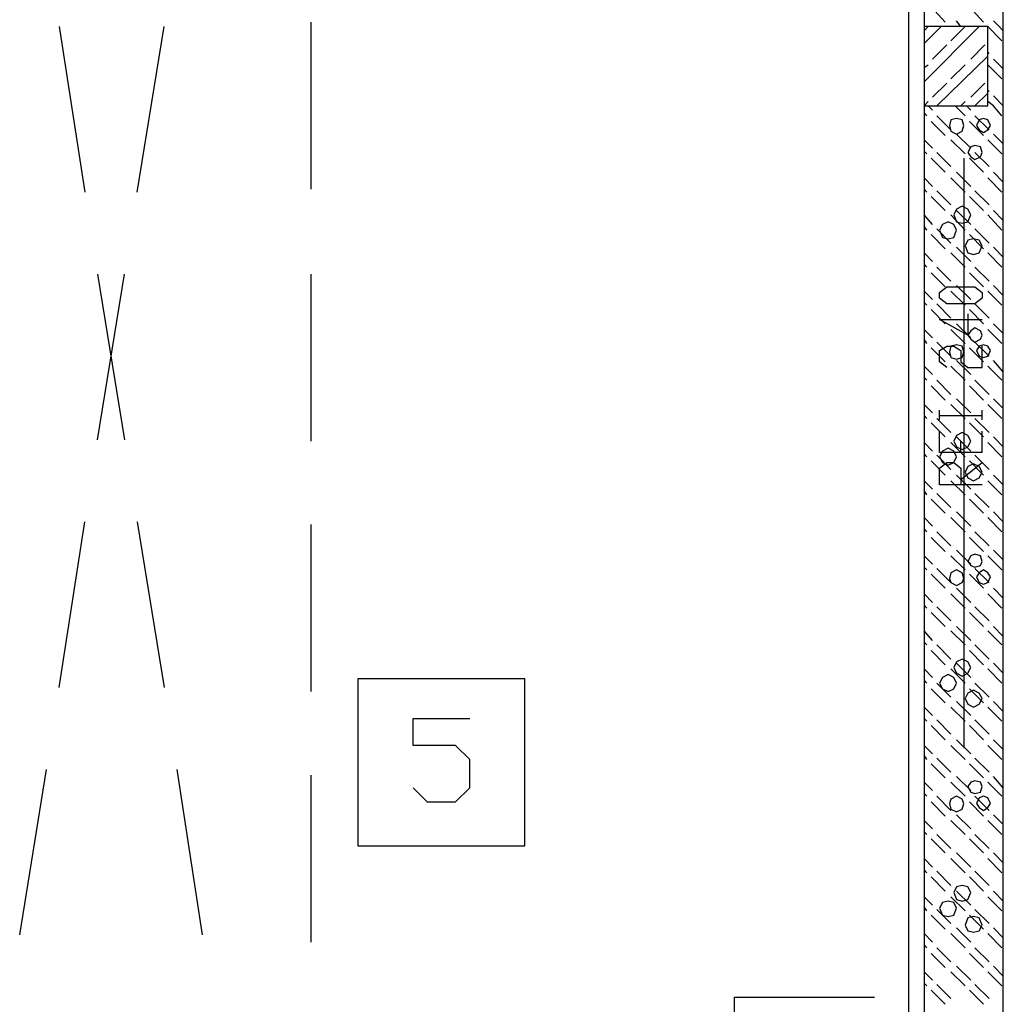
# Model space of a CAD drawing. Header units: millimetres. Extents: x 46 to 491, y -41 to 547.
# Tile 104 of 140: x 381 to 410, y 99 to 129. Entities that reach past the tile are written whole.
import ezdxf

# ---------------------------------------------------------------- set-up
doc = ezdxf.new("R2010")
doc.units = ezdxf.units.MM
doc.header["$LTSCALE"] = 10
doc.layers.add('xref', color=252, linetype='Continuous')

# ---------------------------------------------------------------- blocks, each defined once
blk = doc.blocks.new('stacja')
at = {"color": 9, "lineweight": 25}
for points in [[(353.483334, 97.917), (353.483334, 47.963666)], [(355.261334, 69.384333), (355.261334, 68.749333), (354.414667, 69.215), (355.684667, 69.215)], [(354.626334, 67.775666), (354.414667, 67.945), (354.414667, 68.283666), (354.626334, 68.410666), (354.838, 68.410666), (355.049667, 68.283666), (355.049667, 67.945), (355.261334, 67.775666), (355.684667, 67.775666), (355.684667, 68.410666)], [(355.684667, 65.235666), (354.414667, 65.235666), (354.414667, 65.870666)], [(355.684667, 64.262), (354.414667, 64.262), (354.414667, 64.77), (354.626334, 64.939333), (354.838, 64.939333), (355.049667, 64.77), (355.049667, 64.262)], [(355.049667, 64.431333), (355.684667, 64.939333)], [(338.666667, 55.202666), (339.09, 54.779333), (339.936667, 54.779333), (340.36, 55.202666), (340.36, 56.049333), (339.936667, 56.472666), (338.666667, 56.472666), (338.666667, 57.277), (340.36, 57.277)], [(354.457, 39.200666), (348.276334, 39.200666), (348.276334, 48.937333)]]:
    blk.add_lwpolyline(points, dxfattribs=at)
for points in [[(353.949, 77.978), (353.949, 75.607333), (355.854, 75.607333), (355.854, 77.978)], [(355.134334, 75.014666), (355.092, 75.184), (354.922667, 75.226333), (354.753334, 75.184), (354.711, 75.014666), (354.753334, 74.845333), (354.922667, 74.760666), (355.092, 74.845333)], [(355.938667, 75.014666), (355.854, 75.184), (355.727, 75.226333), (355.6, 75.184), (355.515334, 75.014666), (355.6, 74.887666), (355.727, 74.803), (355.854, 74.887666)], [(355.684667, 74.210333), (355.642334, 74.379666), (355.473, 74.422), (355.346, 74.379666), (355.261334, 74.210333), (355.346, 74.083333), (355.473, 73.998666), (355.642334, 74.083333)], [(355.346, 72.347666), (355.261334, 72.517), (355.092, 72.601666), (354.922667, 72.517), (354.838, 72.347666), (354.922667, 72.136), (355.092, 72.093666), (355.261334, 72.136)], [(354.922667, 71.882), (354.838, 72.051333), (354.668667, 72.136), (354.499334, 72.051333), (354.414667, 71.882), (354.499334, 71.670333), (354.668667, 71.628), (354.838, 71.670333)], [(355.684667, 71.416333), (355.6, 71.585666), (355.430667, 71.628), (355.261334, 71.585666), (355.176667, 71.416333), (355.261334, 71.204666), (355.430667, 71.162333), (355.6, 71.204666)], [(355.684667, 69.85), (355.473, 69.680666), (354.626334, 69.680666), (354.414667, 69.85), (354.414667, 70.019333), (354.626334, 70.188666), (355.473, 70.188666), (355.684667, 70.019333)], [(355.684667, 68.749333), (355.642334, 68.876333), (355.473, 68.961), (355.346, 68.876333), (355.261334, 68.749333), (355.346, 68.622333), (355.473, 68.537666), (355.642334, 68.622333)], [(355.134334, 68.241333), (355.092, 68.410666), (354.922667, 68.453), (354.753334, 68.410666), (354.711, 68.241333), (354.753334, 68.072), (354.922667, 68.029666), (355.092, 68.072)], [(355.938667, 68.283666), (355.854, 68.410666), (355.727, 68.453), (355.6, 68.410666), (355.515334, 68.283666), (355.6, 68.114333), (355.727, 68.072), (355.854, 68.114333)], [(355.346, 65.574333), (355.261334, 65.743666), (355.092, 65.828333), (354.922667, 65.743666), (354.838, 65.574333), (354.922667, 65.405), (355.092, 65.320333), (355.261334, 65.405)], [(354.922667, 65.108666), (354.838, 65.278), (354.668667, 65.362666), (354.499334, 65.278), (354.414667, 65.108666), (354.499334, 64.939333), (354.668667, 64.854666), (354.838, 64.939333)], [(355.684667, 64.643), (355.6, 64.812333), (355.430667, 64.897), (355.261334, 64.812333), (355.176667, 64.643), (355.261334, 64.473666), (355.430667, 64.389), (355.6, 64.473666)], [(355.684667, 61.976), (355.642334, 62.145333), (355.473, 62.187666), (355.346, 62.145333), (355.261334, 61.976), (355.346, 61.849), (355.473, 61.806666), (355.642334, 61.849)], [(355.134334, 61.468), (355.092, 61.637333), (354.922667, 61.722), (354.753334, 61.637333), (354.711, 61.468), (354.753334, 61.341), (354.922667, 61.256333), (355.092, 61.341)], [(355.938667, 61.510333), (355.854, 61.637333), (355.727, 61.722), (355.6, 61.637333), (355.515334, 61.510333), (355.6, 61.341), (355.727, 61.298666), (355.854, 61.341)], [(355.346, 58.801), (355.261334, 58.970333), (355.092, 59.055), (354.922667, 58.970333), (354.838, 58.801), (354.922667, 58.631666), (355.092, 58.547), (355.261334, 58.631666)], [(337.015667, 58.462333), (337.015667, 53.467), (342.011, 53.467), (342.011, 58.462333)], [(354.922667, 58.335333), (354.838, 58.504666), (354.668667, 58.589333), (354.499334, 58.504666), (354.414667, 58.335333), (354.499334, 58.166), (354.668667, 58.081333), (354.838, 58.166)], [(355.684667, 57.869666), (355.6, 58.039), (355.430667, 58.123666), (355.261334, 58.039), (355.176667, 57.869666), (355.261334, 57.700333), (355.430667, 57.615666), (355.6, 57.700333)], [(355.684667, 55.245), (355.642334, 55.372), (355.473, 55.414333), (355.346, 55.372), (355.261334, 55.245), (355.346, 55.075666), (355.473, 55.033333), (355.642334, 55.075666)], [(355.134334, 54.737), (355.092, 54.864), (354.922667, 54.948666), (354.753334, 54.864), (354.711, 54.737), (354.753334, 54.567666), (354.922667, 54.483), (355.092, 54.567666)], [(355.938667, 54.737), (355.854, 54.906333), (355.727, 54.948666), (355.6, 54.906333), (355.515334, 54.737), (355.6, 54.61), (355.727, 54.525333), (355.854, 54.61)], [(355.346, 52.07), (355.261334, 52.239333), (355.092, 52.281666), (354.922667, 52.239333), (354.838, 52.07), (354.922667, 51.858333), (355.092, 51.816), (355.261334, 51.858333)], [(354.922667, 51.604333), (354.838, 51.773666), (354.668667, 51.816), (354.499334, 51.773666), (354.414667, 51.604333), (354.499334, 51.392666), (354.668667, 51.350333), (354.838, 51.392666)], [(355.684667, 51.096333), (355.6, 51.308), (355.430667, 51.350333), (355.261334, 51.308), (355.176667, 51.096333), (355.261334, 50.927), (355.430667, 50.884666), (355.6, 50.927)]]:
    blk.add_lwpolyline(points, close=True, dxfattribs=at)
for points in [[(356.319667, 45.085), (356.319667, 45.085), (356.319667, 108.500333), (356.319667, 108.500333)], [(353.949, 106.087333), (353.949, 106.087333), (353.949, 47.498), (353.949, 47.498)], [(354.584, 78.105), (354.584, 78.105), (354.160667, 78.570666), (354.160667, 78.570666)], [(355.727, 78.105), (355.727, 78.105), (355.303667, 78.570666), (355.303667, 78.570666)], [(335.618667, 73.109666), (335.618667, 73.109666), (335.618667, 78.105), (335.618667, 78.105)], [(355.049667, 77.978), (355.049667, 77.978), (354.922667, 78.147333), (354.922667, 78.147333)], [(356.192667, 77.978), (356.192667, 77.978), (356.023334, 78.147333), (356.023334, 78.147333)], [(328.083334, 77.978), (328.083334, 77.978), (328.845334, 73.025), (328.845334, 73.025)], [(330.411667, 73.025), (330.411667, 73.025), (331.216, 77.978), (331.216, 77.978)], [(353.949, 77.47), (353.949, 77.47), (354.457, 77.978), (354.457, 77.978)], [(353.949, 76.327), (353.949, 76.327), (355.6, 77.978), (355.6, 77.978)], [(353.949, 77.851), (353.949, 77.851), (354.076, 77.978), (354.076, 77.978)], [(354.753334, 77.554666), (354.753334, 77.554666), (355.176667, 77.978), (355.176667, 77.978)], [(356.277334, 77.554666), (356.277334, 77.554666), (355.854, 77.978), (355.854, 77.978)], [(356.319667, 77.851), (356.319667, 77.851), (356.192667, 77.978), (356.192667, 77.978)], [(354.203, 77.004333), (354.203, 77.004333), (354.626334, 77.427666), (354.626334, 77.427666)], [(355.346, 77.004333), (355.346, 77.004333), (355.769334, 77.427666), (355.769334, 77.427666)], [(355.896334, 77.173666), (355.896334, 77.173666), (355.854, 77.216), (355.854, 77.216)], [(354.33, 75.607333), (354.33, 75.607333), (355.854, 77.089), (355.854, 77.089)], [(356.319667, 76.708), (356.319667, 76.708), (356.023334, 77.004333), (356.023334, 77.004333)], [(353.949, 76.750333), (353.949, 76.750333), (354.076, 76.835), (354.076, 76.835)], [(354.753334, 76.411666), (354.753334, 76.411666), (355.176667, 76.835), (355.176667, 76.835)], [(356.277334, 76.411666), (356.277334, 76.411666), (355.854, 76.835), (355.854, 76.835)], [(354.203, 75.861333), (354.203, 75.861333), (354.626334, 76.284666), (354.626334, 76.284666)], [(355.346, 75.861333), (355.346, 75.861333), (355.769334, 76.284666), (355.769334, 76.284666)], [(355.896334, 76.030666), (355.896334, 76.030666), (355.854, 76.073), (355.854, 76.073)], [(353.949, 75.607333), (353.949, 75.607333), (354.076, 75.734333), (354.076, 75.734333)], [(355.049667, 75.607333), (355.049667, 75.607333), (355.176667, 75.734333), (355.176667, 75.734333)], [(355.473, 75.607333), (355.473, 75.607333), (355.854, 75.988333), (355.854, 75.988333)], [(356.023334, 75.607333), (356.023334, 75.607333), (355.854, 75.734333), (355.854, 75.734333)], [(356.319667, 75.607333), (356.319667, 75.607333), (356.023334, 75.903666), (356.023334, 75.903666)], [(354.203, 75.480333), (354.203, 75.480333), (354.076, 75.607333), (354.076, 75.607333)], [(355.176667, 75.311), (355.176667, 75.311), (354.880334, 75.607333), (354.880334, 75.607333)], [(355.346, 75.480333), (355.346, 75.480333), (355.219, 75.607333), (355.219, 75.607333)], [(356.277334, 75.311), (356.277334, 75.311), (356.023334, 75.607333), (356.023334, 75.607333)], [(356.319667, 75.565), (356.319667, 75.565), (356.319667, 75.607333), (356.319667, 75.607333)], [(354.033667, 75.311), (354.033667, 75.311), (353.949, 75.395666), (353.949, 75.395666)], [(354.584, 74.718333), (354.584, 74.718333), (354.160667, 75.141666), (354.160667, 75.141666)], [(354.753334, 74.887666), (354.753334, 74.887666), (354.33, 75.311), (354.33, 75.311)], [(355.727, 74.718333), (355.727, 74.718333), (355.303667, 75.141666), (355.303667, 75.141666)], [(355.896334, 74.887666), (355.896334, 74.887666), (355.473, 75.311), (355.473, 75.311)], [(354.203, 74.337333), (354.203, 74.337333), (353.949, 74.591333), (353.949, 74.591333)], [(355.176667, 74.168), (355.176667, 74.168), (354.753334, 74.591333), (354.753334, 74.591333)], [(355.346, 74.337333), (355.346, 74.337333), (354.922667, 74.760666), (354.922667, 74.760666)], [(356.277334, 74.168), (356.277334, 74.168), (355.854, 74.591333), (355.854, 74.591333)], [(356.319667, 74.464333), (356.319667, 74.464333), (356.023334, 74.760666), (356.023334, 74.760666)], [(354.033667, 74.168), (354.033667, 74.168), (353.949, 74.252666), (353.949, 74.252666)], [(354.584, 73.617666), (354.584, 73.617666), (354.160667, 74.041), (354.160667, 74.041)], [(354.753334, 73.787), (354.753334, 73.787), (354.33, 74.210333), (354.33, 74.210333)], [(355.134334, 74.041), (355.134334, 74.041), (355.134334, 56.388), (355.134334, 56.388)], [(355.727, 73.617666), (355.727, 73.617666), (355.303667, 74.041), (355.303667, 74.041)], [(355.896334, 73.787), (355.896334, 73.787), (355.473, 74.210333), (355.473, 74.210333)], [(354.203, 73.194333), (354.203, 73.194333), (353.949, 73.448333), (353.949, 73.448333)], [(355.176667, 73.025), (355.176667, 73.025), (354.753334, 73.448333), (354.753334, 73.448333)], [(355.346, 73.194333), (355.346, 73.194333), (354.922667, 73.617666), (354.922667, 73.617666)], [(356.277334, 73.025), (356.277334, 73.025), (355.854, 73.448333), (355.854, 73.448333)], [(356.319667, 73.321333), (356.319667, 73.321333), (356.023334, 73.617666), (356.023334, 73.617666)], [(354.033667, 73.025), (354.033667, 73.025), (353.949, 73.109666), (353.949, 73.109666)], [(354.753334, 72.644), (354.753334, 72.644), (354.33, 73.067333), (354.33, 73.067333)], [(355.896334, 72.644), (355.896334, 72.644), (355.473, 73.067333), (355.473, 73.067333)], [(354.584, 72.474666), (354.584, 72.474666), (354.160667, 72.898), (354.160667, 72.898)], [(355.727, 72.474666), (355.727, 72.474666), (355.303667, 72.898), (355.303667, 72.898)], [(355.346, 72.051333), (355.346, 72.051333), (354.922667, 72.474666), (354.922667, 72.474666)], [(356.319667, 72.178333), (356.319667, 72.178333), (356.023334, 72.474666), (356.023334, 72.474666)], [(354.203, 72.051333), (354.203, 72.051333), (353.949, 72.347666), (353.949, 72.347666)], [(355.176667, 71.882), (355.176667, 71.882), (354.753334, 72.347666), (354.753334, 72.347666)], [(356.277334, 71.882), (356.277334, 71.882), (355.854, 72.347666), (355.854, 72.347666)], [(354.033667, 71.882), (354.033667, 71.882), (353.949, 72.009), (353.949, 72.009)], [(354.753334, 71.501), (354.753334, 71.501), (354.33, 71.924333), (354.33, 71.924333)], [(355.896334, 71.501), (355.896334, 71.501), (355.473, 71.924333), (355.473, 71.924333)], [(354.584, 71.331666), (354.584, 71.331666), (354.160667, 71.755), (354.160667, 71.755)], [(355.727, 71.331666), (355.727, 71.331666), (355.303667, 71.755), (355.303667, 71.755)], [(355.346, 70.950666), (355.346, 70.950666), (354.922667, 71.374), (354.922667, 71.374)], [(356.319667, 71.077666), (356.319667, 71.077666), (356.023334, 71.374), (356.023334, 71.374)], [(354.203, 70.950666), (354.203, 70.950666), (353.949, 71.204666), (353.949, 71.204666)], [(355.176667, 70.781333), (355.176667, 70.781333), (354.753334, 71.204666), (354.753334, 71.204666)], [(356.277334, 70.781333), (356.277334, 70.781333), (355.854, 71.204666), (355.854, 71.204666)], [(354.033667, 70.781333), (354.033667, 70.781333), (353.949, 70.866), (353.949, 70.866)], [(354.753334, 70.358), (354.753334, 70.358), (354.33, 70.781333), (354.33, 70.781333)], [(355.896334, 70.358), (355.896334, 70.358), (355.473, 70.781333), (355.473, 70.781333)], [(329.226334, 70.569666), (329.226334, 70.569666), (330.030667, 65.616666), (330.030667, 65.616666)], [(329.226334, 65.616666), (329.226334, 65.616666), (330.030667, 70.569666), (330.030667, 70.569666)], [(335.618667, 65.574333), (335.618667, 65.574333), (335.618667, 70.569666), (335.618667, 70.569666)], [(354.584, 70.188666), (354.584, 70.188666), (354.160667, 70.612), (354.160667, 70.612)], [(355.727, 70.188666), (355.727, 70.188666), (355.303667, 70.612), (355.303667, 70.612)], [(355.346, 69.807666), (355.346, 69.807666), (354.922667, 70.231), (354.922667, 70.231)], [(356.319667, 69.934666), (356.319667, 69.934666), (356.023334, 70.231), (356.023334, 70.231)], [(354.203, 69.807666), (354.203, 69.807666), (353.949, 70.061666), (353.949, 70.061666)], [(355.176667, 69.638333), (355.176667, 69.638333), (354.753334, 70.061666), (354.753334, 70.061666)], [(356.277334, 69.638333), (356.277334, 69.638333), (355.854, 70.061666), (355.854, 70.061666)], [(354.033667, 69.638333), (354.033667, 69.638333), (353.949, 69.723), (353.949, 69.723)], [(354.753334, 69.257333), (354.753334, 69.257333), (354.33, 69.680666), (354.33, 69.680666)], [(355.896334, 69.257333), (355.896334, 69.257333), (355.473, 69.680666), (355.473, 69.680666)], [(354.584, 69.088), (354.584, 69.088), (354.160667, 69.511333), (354.160667, 69.511333)], [(355.727, 69.088), (355.727, 69.088), (355.303667, 69.511333), (355.303667, 69.511333)], [(355.346, 68.664666), (355.346, 68.664666), (354.922667, 69.088), (354.922667, 69.088)], [(356.319667, 68.791666), (356.319667, 68.791666), (356.023334, 69.088), (356.023334, 69.088)], [(354.203, 68.664666), (354.203, 68.664666), (353.949, 68.918666), (353.949, 68.918666)], [(355.176667, 68.495333), (355.176667, 68.495333), (354.753334, 68.918666), (354.753334, 68.918666)], [(356.277334, 68.495333), (356.277334, 68.495333), (355.854, 68.918666), (355.854, 68.918666)], [(354.033667, 68.495333), (354.033667, 68.495333), (353.949, 68.622333), (353.949, 68.622333)], [(354.584, 67.945), (354.584, 67.945), (354.160667, 68.368333), (354.160667, 68.368333)], [(354.753334, 68.114333), (354.753334, 68.114333), (354.33, 68.537666), (354.33, 68.537666)], [(355.727, 67.945), (355.727, 67.945), (355.303667, 68.368333), (355.303667, 68.368333)], [(355.896334, 68.114333), (355.896334, 68.114333), (355.473, 68.537666), (355.473, 68.537666)], [(354.203, 67.564), (354.203, 67.564), (353.949, 67.818), (353.949, 67.818)], [(355.176667, 67.394666), (355.176667, 67.394666), (354.753334, 67.818), (354.753334, 67.818)], [(355.346, 67.564), (355.346, 67.564), (354.922667, 67.987333), (354.922667, 67.987333)], [(356.277334, 67.394666), (356.277334, 67.394666), (355.854, 67.818), (355.854, 67.818)], [(356.319667, 67.648666), (356.319667, 67.648666), (356.023334, 67.987333), (356.023334, 67.987333)], [(354.033667, 67.394666), (354.033667, 67.394666), (353.949, 67.479333), (353.949, 67.479333)], [(354.584, 66.802), (354.584, 66.802), (354.160667, 67.225333), (354.160667, 67.225333)], [(354.753334, 66.971333), (354.753334, 66.971333), (354.33, 67.394666), (354.33, 67.394666)], [(355.727, 66.802), (355.727, 66.802), (355.303667, 67.225333), (355.303667, 67.225333)], [(355.896334, 66.971333), (355.896334, 66.971333), (355.473, 67.394666), (355.473, 67.394666)], [(354.203, 66.421), (354.203, 66.421), (353.949, 66.675), (353.949, 66.675)], [(355.176667, 66.251666), (355.176667, 66.251666), (354.753334, 66.675), (354.753334, 66.675)], [(355.346, 66.421), (355.346, 66.421), (354.922667, 66.844333), (354.922667, 66.844333)], [(356.277334, 66.251666), (356.277334, 66.251666), (355.854, 66.675), (355.854, 66.675)], [(356.319667, 66.548), (356.319667, 66.548), (356.023334, 66.844333), (356.023334, 66.844333)], [(354.033667, 66.251666), (354.033667, 66.251666), (353.949, 66.336333), (353.949, 66.336333)], [(354.414667, 66.209333), (354.414667, 66.209333), (354.414667, 66.505666), (354.414667, 66.505666)], [(354.414667, 66.336333), (354.414667, 66.336333), (355.684667, 66.336333), (355.684667, 66.336333)], [(355.684667, 66.209333), (355.684667, 66.209333), (355.684667, 66.505666), (355.684667, 66.505666)], [(354.584, 65.701333), (354.584, 65.701333), (354.160667, 66.124666), (354.160667, 66.124666)], [(354.753334, 65.828333), (354.753334, 65.828333), (354.33, 66.251666), (354.33, 66.251666)], [(355.727, 65.701333), (355.727, 65.701333), (355.303667, 66.124666), (355.303667, 66.124666)], [(355.896334, 65.828333), (355.896334, 65.828333), (355.473, 66.251666), (355.473, 66.251666)], [(355.346, 65.278), (355.346, 65.278), (354.922667, 65.701333), (354.922667, 65.701333)], [(355.684667, 65.235666), (355.684667, 65.235666), (355.684667, 65.870666), (355.684667, 65.870666)], [(356.319667, 65.405), (356.319667, 65.405), (356.023334, 65.701333), (356.023334, 65.701333)], [(354.203, 65.278), (354.203, 65.278), (353.949, 65.532), (353.949, 65.532)], [(355.176667, 65.108666), (355.176667, 65.108666), (354.753334, 65.532), (354.753334, 65.532)], [(355.049667, 65.235666), (355.049667, 65.235666), (355.049667, 65.574333), (355.049667, 65.574333)], [(356.277334, 65.108666), (356.277334, 65.108666), (355.854, 65.532), (355.854, 65.532)], [(354.033667, 65.108666), (354.033667, 65.108666), (353.949, 65.193333), (353.949, 65.193333)], [(354.753334, 64.727666), (354.753334, 64.727666), (354.33, 65.151), (354.33, 65.151)], [(355.896334, 64.727666), (355.896334, 64.727666), (355.473, 65.151), (355.473, 65.151)], [(354.584, 64.558333), (354.584, 64.558333), (354.160667, 64.981666), (354.160667, 64.981666)], [(355.727, 64.558333), (355.727, 64.558333), (355.303667, 64.981666), (355.303667, 64.981666)], [(355.346, 64.135), (355.346, 64.135), (354.922667, 64.558333), (354.922667, 64.558333)], [(356.319667, 64.262), (356.319667, 64.262), (356.023334, 64.558333), (356.023334, 64.558333)], [(354.203, 64.135), (354.203, 64.135), (353.949, 64.389), (353.949, 64.389)], [(355.176667, 63.965666), (355.176667, 63.965666), (354.753334, 64.389), (354.753334, 64.389)], [(356.277334, 63.965666), (356.277334, 63.965666), (355.854, 64.389), (355.854, 64.389)], [(354.033667, 63.965666), (354.033667, 63.965666), (353.949, 64.092666), (353.949, 64.092666)], [(354.753334, 63.584666), (354.753334, 63.584666), (354.33, 64.008), (354.33, 64.008)], [(355.896334, 63.584666), (355.896334, 63.584666), (355.473, 64.008), (355.473, 64.008)], [(354.584, 63.415333), (354.584, 63.415333), (354.160667, 63.838666), (354.160667, 63.838666)], [(355.727, 63.415333), (355.727, 63.415333), (355.303667, 63.838666), (355.303667, 63.838666)], [(355.346, 63.034333), (355.346, 63.034333), (354.922667, 63.457666), (354.922667, 63.457666)], [(356.319667, 63.161333), (356.319667, 63.161333), (356.023334, 63.457666), (356.023334, 63.457666)], [(328.083334, 58.208333), (328.083334, 58.208333), (328.845334, 63.161333), (328.845334, 63.161333)], [(330.411667, 63.161333), (330.411667, 63.161333), (331.216, 58.208333), (331.216, 58.208333)], [(335.618667, 58.081333), (335.618667, 58.081333), (335.618667, 63.076666), (335.618667, 63.076666)], [(354.203, 63.034333), (354.203, 63.034333), (353.949, 63.288333), (353.949, 63.288333)], [(355.176667, 62.865), (355.176667, 62.865), (354.753334, 63.288333), (354.753334, 63.288333)], [(356.277334, 62.865), (356.277334, 62.865), (355.854, 63.288333), (355.854, 63.288333)], [(354.033667, 62.865), (354.033667, 62.865), (353.949, 62.949666), (353.949, 62.949666)], [(354.753334, 62.441666), (354.753334, 62.441666), (354.33, 62.865), (354.33, 62.865)], [(355.896334, 62.441666), (355.896334, 62.441666), (355.473, 62.865), (355.473, 62.865)], [(354.584, 62.272333), (354.584, 62.272333), (354.160667, 62.695666), (354.160667, 62.695666)], [(355.727, 62.272333), (355.727, 62.272333), (355.303667, 62.695666), (355.303667, 62.695666)], [(355.346, 61.891333), (355.346, 61.891333), (354.922667, 62.314666), (354.922667, 62.314666)], [(356.319667, 62.018333), (356.319667, 62.018333), (356.023334, 62.314666), (356.023334, 62.314666)], [(354.203, 61.891333), (354.203, 61.891333), (353.949, 62.145333), (353.949, 62.145333)], [(355.176667, 61.722), (355.176667, 61.722), (354.753334, 62.145333), (354.753334, 62.145333)], [(356.277334, 61.722), (356.277334, 61.722), (355.854, 62.145333), (355.854, 62.145333)], [(354.033667, 61.722), (354.033667, 61.722), (353.949, 61.806666), (353.949, 61.806666)], [(354.584, 61.171666), (354.584, 61.171666), (354.160667, 61.595), (354.160667, 61.595)], [(354.753334, 61.341), (354.753334, 61.341), (354.33, 61.764333), (354.33, 61.764333)], [(355.727, 61.171666), (355.727, 61.171666), (355.303667, 61.595), (355.303667, 61.595)], [(355.896334, 61.341), (355.896334, 61.341), (355.473, 61.764333), (355.473, 61.764333)], [(354.203, 60.748333), (354.203, 60.748333), (353.949, 61.002333), (353.949, 61.002333)], [(355.176667, 60.579), (355.176667, 60.579), (354.753334, 61.002333), (354.753334, 61.002333)], [(355.346, 60.748333), (355.346, 60.748333), (354.922667, 61.171666), (354.922667, 61.171666)], [(356.277334, 60.579), (356.277334, 60.579), (355.854, 61.002333), (355.854, 61.002333)], [(356.319667, 60.875333), (356.319667, 60.875333), (356.023334, 61.171666), (356.023334, 61.171666)], [(354.033667, 60.579), (354.033667, 60.579), (353.949, 60.663666), (353.949, 60.663666)], [(354.584, 60.028666), (354.584, 60.028666), (354.160667, 60.452), (354.160667, 60.452)], [(354.753334, 60.198), (354.753334, 60.198), (354.33, 60.621333), (354.33, 60.621333)], [(355.727, 60.028666), (355.727, 60.028666), (355.303667, 60.452), (355.303667, 60.452)], [(355.896334, 60.198), (355.896334, 60.198), (355.473, 60.621333), (355.473, 60.621333)], [(354.203, 59.605333), (354.203, 59.605333), (353.949, 59.901666), (353.949, 59.901666)], [(355.176667, 59.478333), (355.176667, 59.478333), (354.753334, 59.901666), (354.753334, 59.901666)], [(355.346, 59.605333), (355.346, 59.605333), (354.922667, 60.028666), (354.922667, 60.028666)], [(356.277334, 59.478333), (356.277334, 59.478333), (355.854, 59.901666), (355.854, 59.901666)], [(356.319667, 59.732333), (356.319667, 59.732333), (356.023334, 60.028666), (356.023334, 60.028666)], [(354.033667, 59.478333), (354.033667, 59.478333), (353.949, 59.563), (353.949, 59.563)], [(354.584, 58.885666), (354.584, 58.885666), (354.160667, 59.309), (354.160667, 59.309)], [(354.753334, 59.055), (354.753334, 59.055), (354.33, 59.478333), (354.33, 59.478333)], [(355.727, 58.885666), (355.727, 58.885666), (355.303667, 59.309), (355.303667, 59.309)], [(355.896334, 59.055), (355.896334, 59.055), (355.473, 59.478333), (355.473, 59.478333)], [(355.346, 58.504666), (355.346, 58.504666), (354.922667, 58.928), (354.922667, 58.928)], [(356.319667, 58.631666), (356.319667, 58.631666), (356.023334, 58.928), (356.023334, 58.928)], [(354.203, 58.504666), (354.203, 58.504666), (353.949, 58.758666), (353.949, 58.758666)], [(355.176667, 58.335333), (355.176667, 58.335333), (354.753334, 58.758666), (354.753334, 58.758666)], [(356.277334, 58.335333), (356.277334, 58.335333), (355.854, 58.758666), (355.854, 58.758666)], [(354.033667, 58.335333), (354.033667, 58.335333), (353.949, 58.42), (353.949, 58.42)], [(354.753334, 57.912), (354.753334, 57.912), (354.33, 58.335333), (354.33, 58.335333)], [(355.896334, 57.912), (355.896334, 57.912), (355.473, 58.335333), (355.473, 58.335333)], [(354.584, 57.742666), (354.584, 57.742666), (354.160667, 58.166), (354.160667, 58.166)], [(355.727, 57.742666), (355.727, 57.742666), (355.303667, 58.166), (355.303667, 58.166)], [(355.346, 57.361666), (355.346, 57.361666), (354.922667, 57.785), (354.922667, 57.785)], [(356.319667, 57.488666), (356.319667, 57.488666), (356.023334, 57.785), (356.023334, 57.785)], [(354.203, 57.361666), (354.203, 57.361666), (353.949, 57.615666), (353.949, 57.615666)], [(355.176667, 57.192333), (355.176667, 57.192333), (354.753334, 57.615666), (354.753334, 57.615666)], [(356.277334, 57.192333), (356.277334, 57.192333), (355.854, 57.615666), (355.854, 57.615666)], [(354.033667, 57.192333), (354.033667, 57.192333), (353.949, 57.277), (353.949, 57.277)], [(354.753334, 56.811333), (354.753334, 56.811333), (354.33, 57.234666), (354.33, 57.234666)], [(355.896334, 56.811333), (355.896334, 56.811333), (355.473, 57.234666), (355.473, 57.234666)], [(354.584, 56.642), (354.584, 56.642), (354.160667, 57.065333), (354.160667, 57.065333)], [(355.727, 56.642), (355.727, 56.642), (355.303667, 57.065333), (355.303667, 57.065333)], [(355.346, 56.218666), (355.346, 56.218666), (354.922667, 56.642), (354.922667, 56.642)], [(356.319667, 56.345666), (356.319667, 56.345666), (356.023334, 56.642), (356.023334, 56.642)], [(354.203, 56.218666), (354.203, 56.218666), (353.949, 56.472666), (353.949, 56.472666)], [(355.176667, 56.049333), (355.176667, 56.049333), (354.753334, 56.472666), (354.753334, 56.472666)], [(356.277334, 56.049333), (356.277334, 56.049333), (355.854, 56.472666), (355.854, 56.472666)], [(354.033667, 56.049333), (354.033667, 56.049333), (353.949, 56.176333), (353.949, 56.176333)], [(354.753334, 55.668333), (354.753334, 55.668333), (354.33, 56.091666), (354.33, 56.091666)], [(355.896334, 55.668333), (355.896334, 55.668333), (355.473, 56.091666), (355.473, 56.091666)], [(326.898, 50.8), (326.898, 50.8), (327.702334, 55.753), (327.702334, 55.753)], [(331.597, 55.753), (331.597, 55.753), (332.359, 50.8), (332.359, 50.8)], [(354.584, 55.499), (354.584, 55.499), (354.160667, 55.922333), (354.160667, 55.922333)], [(355.727, 55.499), (355.727, 55.499), (355.303667, 55.922333), (355.303667, 55.922333)], [(335.618667, 50.588333), (335.618667, 50.588333), (335.618667, 55.583666), (335.618667, 55.583666)], [(355.346, 55.118), (355.346, 55.118), (354.922667, 55.541333), (354.922667, 55.541333)], [(356.319667, 55.202666), (356.319667, 55.202666), (356.023334, 55.541333), (356.023334, 55.541333)], [(354.203, 55.118), (354.203, 55.118), (353.949, 55.372), (353.949, 55.372)], [(355.176667, 54.948666), (355.176667, 54.948666), (354.753334, 55.372), (354.753334, 55.372)], [(356.277334, 54.948666), (356.277334, 54.948666), (355.854, 55.372), (355.854, 55.372)], [(354.033667, 54.948666), (354.033667, 54.948666), (353.949, 55.033333), (353.949, 55.033333)], [(354.753334, 54.525333), (354.753334, 54.525333), (354.33, 54.948666), (354.33, 54.948666)], [(355.896334, 54.525333), (355.896334, 54.525333), (355.473, 54.948666), (355.473, 54.948666)], [(354.584, 54.356), (354.584, 54.356), (354.160667, 54.779333), (354.160667, 54.779333)], [(355.727, 54.356), (355.727, 54.356), (355.303667, 54.779333), (355.303667, 54.779333)], [(354.203, 53.975), (354.203, 53.975), (353.949, 54.229), (353.949, 54.229)], [(355.176667, 53.805666), (355.176667, 53.805666), (354.753334, 54.229), (354.753334, 54.229)], [(355.346, 53.975), (355.346, 53.975), (354.922667, 54.398333), (354.922667, 54.398333)], [(356.277334, 53.805666), (356.277334, 53.805666), (355.854, 54.229), (355.854, 54.229)], [(356.319667, 54.102), (356.319667, 54.102), (356.023334, 54.398333), (356.023334, 54.398333)], [(354.033667, 53.805666), (354.033667, 53.805666), (353.949, 53.890333), (353.949, 53.890333)], [(354.584, 53.255333), (354.584, 53.255333), (354.160667, 53.678666), (354.160667, 53.678666)], [(354.753334, 53.382333), (354.753334, 53.382333), (354.33, 53.805666), (354.33, 53.805666)], [(355.727, 53.255333), (355.727, 53.255333), (355.303667, 53.678666), (355.303667, 53.678666)], [(355.896334, 53.382333), (355.896334, 53.382333), (355.473, 53.805666), (355.473, 53.805666)], [(354.203, 52.832), (354.203, 52.832), (353.949, 53.086), (353.949, 53.086)], [(355.176667, 52.662666), (355.176667, 52.662666), (354.753334, 53.086), (354.753334, 53.086)], [(355.346, 52.832), (355.346, 52.832), (354.922667, 53.255333), (354.922667, 53.255333)], [(356.277334, 52.662666), (356.277334, 52.662666), (355.854, 53.086), (355.854, 53.086)], [(356.319667, 52.959), (356.319667, 52.959), (356.023334, 53.255333), (356.023334, 53.255333)], [(354.033667, 52.662666), (354.033667, 52.662666), (353.949, 52.747333), (353.949, 52.747333)], [(354.584, 52.112333), (354.584, 52.112333), (354.160667, 52.535666), (354.160667, 52.535666)], [(354.753334, 52.281666), (354.753334, 52.281666), (354.33, 52.705), (354.33, 52.705)], [(355.727, 52.112333), (355.727, 52.112333), (355.303667, 52.535666), (355.303667, 52.535666)], [(355.896334, 52.281666), (355.896334, 52.281666), (355.473, 52.705), (355.473, 52.705)], [(354.203, 51.689), (354.203, 51.689), (353.949, 51.943), (353.949, 51.943)], [(355.176667, 51.519666), (355.176667, 51.519666), (354.753334, 51.943), (354.753334, 51.943)], [(355.346, 51.689), (355.346, 51.689), (354.922667, 52.112333), (354.922667, 52.112333)], [(356.277334, 51.519666), (356.277334, 51.519666), (355.854, 51.943), (355.854, 51.943)], [(356.319667, 51.816), (356.319667, 51.816), (356.023334, 52.112333), (356.023334, 52.112333)], [(354.033667, 51.519666), (354.033667, 51.519666), (353.949, 51.646666), (353.949, 51.646666)], [(354.753334, 51.138666), (354.753334, 51.138666), (354.33, 51.562), (354.33, 51.562)], [(355.896334, 51.138666), (355.896334, 51.138666), (355.473, 51.562), (355.473, 51.562)], [(354.584, 50.969333), (354.584, 50.969333), (354.160667, 51.392666), (354.160667, 51.392666)], [(355.727, 50.969333), (355.727, 50.969333), (355.303667, 51.392666), (355.303667, 51.392666)], [(355.346, 50.588333), (355.346, 50.588333), (354.922667, 51.011666), (354.922667, 51.011666)], [(356.319667, 50.715333), (356.319667, 50.715333), (356.023334, 51.011666), (356.023334, 51.011666)], [(354.203, 50.588333), (354.203, 50.588333), (353.949, 50.842333), (353.949, 50.842333)], [(355.176667, 50.419), (355.176667, 50.419), (354.753334, 50.842333), (354.753334, 50.842333)], [(356.277334, 50.419), (356.277334, 50.419), (355.854, 50.842333), (355.854, 50.842333)], [(354.033667, 50.419), (354.033667, 50.419), (353.949, 50.503666), (353.949, 50.503666)], [(354.753334, 49.995666), (354.753334, 49.995666), (354.33, 50.419), (354.33, 50.419)], [(355.896334, 49.995666), (355.896334, 49.995666), (355.473, 50.419), (355.473, 50.419)], [(354.584, 49.826333), (354.584, 49.826333), (354.160667, 50.249666), (354.160667, 50.249666)], [(355.727, 49.826333), (355.727, 49.826333), (355.303667, 50.249666), (355.303667, 50.249666)], [(355.346, 49.445333), (355.346, 49.445333), (354.922667, 49.868666), (354.922667, 49.868666)], [(356.319667, 49.572333), (356.319667, 49.572333), (356.023334, 49.868666), (356.023334, 49.868666)], [(354.203, 49.445333), (354.203, 49.445333), (353.949, 49.699333), (353.949, 49.699333)], [(355.176667, 49.276), (355.176667, 49.276), (354.753334, 49.699333), (354.753334, 49.699333)], [(356.277334, 49.276), (356.277334, 49.276), (355.854, 49.699333), (355.854, 49.699333)], [(354.033667, 49.276), (354.033667, 49.276), (353.949, 49.360666), (353.949, 49.360666)], [(354.753334, 48.895), (354.753334, 48.895), (354.33, 49.318333), (354.33, 49.318333)], [(355.896334, 48.895), (355.896334, 48.895), (355.473, 49.318333), (355.473, 49.318333)], [(348.276334, 48.937333), (348.276334, 48.937333), (352.467334, 48.937333), (352.467334, 48.937333)], [(354.584, 48.725666), (354.584, 48.725666), (354.160667, 49.149), (354.160667, 49.149)], [(355.727, 48.725666), (355.727, 48.725666), (355.303667, 49.149), (355.303667, 49.149)]]:
    blk.add_open_spline(points, degree=3, dxfattribs=at)

msp = doc.modelspace()

# ---------------------------------------------------------------- block references
at = {"layer": 'xref'}
msp.add_blockref('stacja', (53.992334, 50.410128), dxfattribs=at)

doc.saveas('drawing.dxf')
